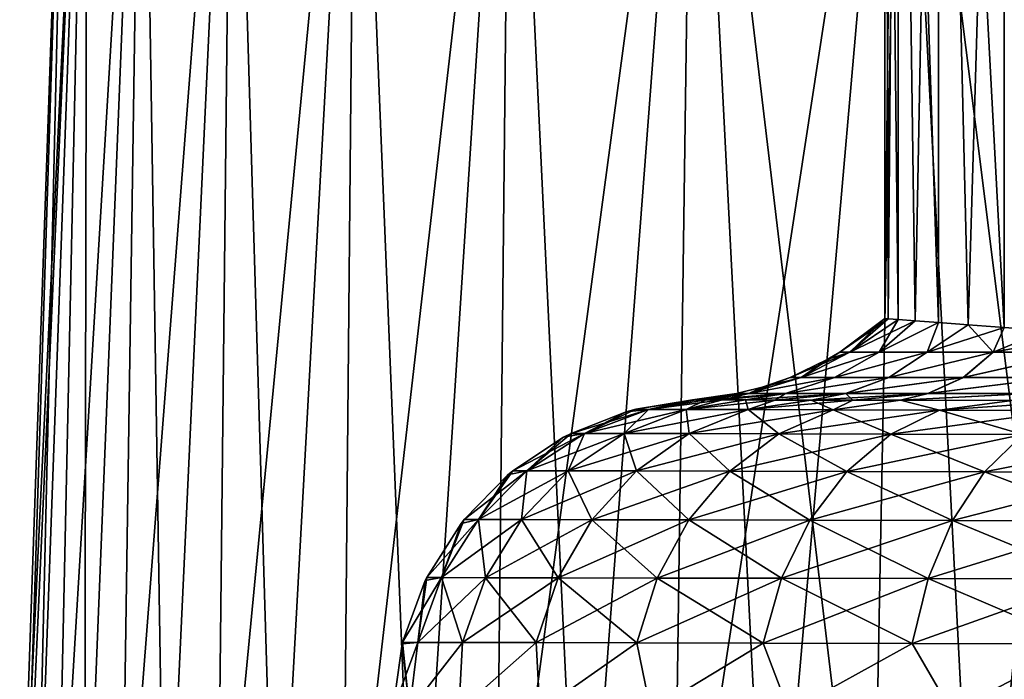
# Model space of a CAD drawing. Header units: metres. Extents: x -109 to 109, y -63 to 140.
# Tile 232 of 256: x 59.2 to 68.36, y 76.3 to 82.44. Entities that reach past the tile are written whole.
import ezdxf

# ---------------------------------------------------------------- set-up
doc = ezdxf.new("R2010")
doc.units = ezdxf.units.M
doc.layers.add('solid_502308_SW0001', color=7, linetype='CONTINUOUS')

msp = doc.modelspace()

# ---------------------------------------------------------------- linework, layer by layer
at = {"layer": 'solid_502308_SW0001'}
for points in [[(67.376175, 91, 1.522599), (67.281448, 79.658516, 0.762142), (67.25, 79.660995)], [(67.25, 91), (67.25, 79.660995), (67.281448, 79.658516, -0.762143)], [(67.376175, 91, 1.522599), (67.25, 79.660995), (67.25, 91)], [(67.25, 91), (67.281448, 79.658516, -0.762143), (67.375725, 79.651123, -1.519922)], [(67.25, 91), (67.375725, 79.651123, -1.519922), (67.376175, 91, -1.522599)], [(67.376175, 91, 1.522599), (67.375725, 79.651123, 1.519915), (67.281448, 79.658516, 0.762142)], [(67.376175, 91, 1.522599), (67.531998, 79.639015, 2.266596), (67.375725, 79.651123, 1.519915)], [(67.376175, 91, -1.522599), (67.375725, 79.651123, -1.519922), (67.531998, 79.639015, -2.266605)], [(67.751228, 91, 3.003551), (67.531998, 79.639015, 2.266596), (67.376175, 91, 1.522599)], [(67.376175, 91, -1.522599), (67.531998, 79.639015, -2.266605), (67.749527, 79.622437, -2.998612)], [(67.376175, 91, -1.522599), (67.749527, 79.622437, -2.998612), (67.751228, 91, -3.003551)], [(67.751228, 91, 3.003551), (67.749519, 79.622437, 2.998602), (67.531998, 79.639015, 2.266596)], [(67.751228, 91, 3.003551), (68.02684, 79.601768, 3.710542), (67.749519, 79.622437, 2.998602)], [(67.751228, 91, -3.003551), (67.749527, 79.622437, -2.998612), (68.026848, 79.601768, -3.710558)], [(68.364883, 91, 4.40252), (68.02684, 79.601768, 3.710542), (67.751228, 91, 3.003551)], [(67.751228, 91, -3.003551), (68.026848, 79.601768, -3.710558), (68.361748, 79.577461, -4.396749)], [(67.751228, 91, -3.003551), (68.361748, 79.577461, -4.396749), (68.364883, 91, -4.40252)], [(68.364883, 91, 4.40252), (68.36174, 79.577461, 4.39673), (68.02684, 79.601768, 3.710542)], [(68.364883, 91, 4.40252), (68.752739, 79.54995, 5.053951), (68.36174, 79.577461, 4.39673)], [(68.364883, 91, -4.40252), (68.361748, 79.577461, -4.396749), (68.752747, 79.54995, -5.053966)], [(59.65403, 87.052345, 0), (59.195724, 73.926369), (59.231949, 73.86692, 1.150742)], [(59.825497, 87.052345, -2.397432), (59.231949, 73.86692, -1.150742), (59.195724, 73.926369)], [(59.65403, 87.052345, 0), (59.825497, 87.052345, -2.397432), (59.195724, 73.926369)], [(59.65403, 87.052345, 0), (59.231949, 73.86692, 1.150742), (59.344803, 73.807648, 2.297957)], [(59.825497, 87.052345, -2.397432), (59.344803, 73.807648, -2.297957), (59.231949, 73.86692, -1.150742)], [(59.825497, 87.052345, 2.397432), (59.344803, 73.807648, 2.297957), (59.533951, 73.748878, 3.435933)], [(59.825497, 87.052345, 2.397432), (59.65403, 87.052345, 0), (59.344803, 73.807648, 2.297957)], [(59.825497, 87.052345, -2.397432), (59.533951, 73.748878, -3.435933), (59.344803, 73.807648, -2.297957)], [(59.825497, 87.052345, 2.397432), (59.533951, 73.748878, 3.435933), (59.798607, 73.69088, 4.559166)], [(60.336411, 87.052345, -4.746058), (59.798607, 73.69088, -4.559166), (59.533951, 73.748878, -3.435933)], [(59.825497, 87.052345, -2.397432), (60.336411, 87.052345, -4.746058), (59.533951, 73.748878, -3.435933)], [(60.336411, 87.052345, 4.746058), (59.798607, 73.69088, 4.559166), (60.137608, 73.633904, 5.662463)], [(60.336411, 87.052345, 4.746058), (59.825497, 87.052345, 2.397432), (59.798607, 73.69088, 4.559166)], [(60.336411, 87.052345, -4.746058), (60.137608, 73.633904, -5.662463), (59.798607, 73.69088, -4.559166)], [(60.336411, 87.052345, 4.746058), (60.137608, 73.633904, 5.662463), (60.549461, 73.578217, 6.740849)], [(61.176369, 87.052345, -6.998069), (60.549461, 73.578217, -6.74085), (60.137608, 73.633904, -5.662463)], [(60.336411, 87.052345, -4.746058), (61.176369, 87.052345, -6.998069), (60.137608, 73.633904, -5.662463)], [(61.176369, 87.052345, 6.998069), (60.336411, 87.052345, 4.746058), (60.549461, 73.578217, 6.740849)], [(61.176369, 87.052345, 6.998069), (60.549461, 73.578217, 6.740849), (61.032318, 73.524063, 7.789421)], [(61.176369, 87.052345, -6.998069), (61.032318, 73.524063, -7.789421), (60.549461, 73.578217, -6.74085)], [(61.176369, 87.052345, 6.998069), (61.032318, 73.524063, 7.789421), (61.583958, 73.471718, 8.803361)], [(62.32827, 87.052345, -9.107619), (61.583958, 73.471718, -8.803362), (61.032318, 73.524063, -7.789421)], [(61.176369, 87.052345, -6.998069), (62.32827, 87.052345, -9.107619), (61.032318, 73.524063, -7.789421)], [(62.32827, 87.052345, 9.107619), (61.176369, 87.052345, 6.998069), (61.583958, 73.471718, 8.803361)], [(62.32827, 87.052345, 9.107619), (61.583958, 73.471718, 8.803361), (62.201874, 73.421402, 9.778139)], [(62.32827, 87.052345, -9.107619), (62.201874, 73.421402, -9.778139), (61.583958, 73.471718, -8.803362)], [(62.32827, 87.052345, 9.107619), (62.201874, 73.421402, 9.778139), (62.883312, 73.373322, 10.709453)], [(63.768665, 87.052345, -11.031765), (62.883312, 73.373322, -10.709453), (62.201874, 73.421402, -9.778139)], [(62.32827, 87.052345, -9.107619), (63.768665, 87.052345, -11.031765), (62.201874, 73.421402, -9.778139)], [(63.768665, 87.052345, 11.031765), (62.32827, 87.052345, 9.107619), (62.883312, 73.373322, 10.709453)], [(63.768665, 87.052345, 11.031765), (62.883312, 73.373322, 10.709453), (63.625237, 73.32769, 11.5932)], [(63.768665, 87.052345, -11.031765), (63.62524, 73.32769, -11.5932), (62.883312, 73.373322, -10.709453)], [(63.768665, 87.052345, 11.031765), (63.625237, 73.32769, 11.5932), (64.424324, 73.284729, 12.425449)], [(65.468239, 87.052345, -12.731335), (64.424324, 73.284729, -12.425449), (63.62524, 73.32769, -11.5932)], [(63.768665, 87.052345, -11.031765), (65.468239, 87.052345, -12.731335), (63.62524, 73.32769, -11.5932)], [(65.468239, 87.052345, 12.731335), (63.768665, 87.052345, 11.031765), (64.424324, 73.284729, 12.425449)], [(65.468239, 87.052345, 12.731335), (64.424324, 73.284729, 12.425449), (65.276978, 73.244621, 13.202504)], [(65.468239, 87.052345, -12.731335), (65.276985, 73.244621, -13.202505), (64.424324, 73.284729, -12.425449)], [(65.468239, 87.052345, 12.731335), (65.276978, 73.244621, 13.202504), (66.179436, 73.207542, 13.920959)], [(67.39238, 87.052345, -14.171732), (66.179436, 73.207542, -13.920959), (65.276985, 73.244621, -13.202505)], [(65.468239, 87.052345, -12.731335), (67.39238, 87.052345, -14.171732), (65.276985, 73.244621, -13.202505)], [(65.468239, 87.052345, 12.731335), (66.179436, 73.207542, 13.920959), (67.127686, 73.17366, 14.577651)], [(67.39238, 87.052345, 14.171732), (65.468239, 87.052345, 12.731335), (67.127686, 73.17366, 14.577651)], [(67.39238, 87.052345, -14.171732), (67.127686, 73.17366, -14.577652), (66.179436, 73.207542, -13.920959)], [(67.39238, 87.052345, 14.171732), (67.127686, 73.17366, 14.577651), (68.117493, 73.143097, 15.169664)], [(67.39238, 87.052345, -14.171732), (68.117493, 73.143097, -15.169665), (67.127686, 73.17366, -14.577652)], [(67.39238, 87.052345, 14.171732), (68.117493, 73.143097, 15.169664), (69.14431, 73.11602, 15.694322)], [(69.50193, 87.052345, 15.323634), (67.39238, 87.052345, 14.171732), (69.14431, 73.11602, 15.694322)], [(67.39238, 87.052345, -14.171732), (69.50193, 87.052345, -15.323634), (68.117493, 73.143097, -15.169665)], [(69.50193, 87.052345, -15.323634), (69.14431, 73.11602, -15.694322), (68.117493, 73.143097, -15.169665)], [(67.281448, 79.658516, 0.762142), (66.833435, 79.348984), (67.25, 79.660995)], [(66.924995, 79.348984, -1.274506), (67.25, 79.660995), (66.833435, 79.348984)], [(67.281448, 79.658516, 0.762142), (66.924889, 79.349052, 1.272988), (66.833435, 79.348984)], [(67.281448, 79.658516, 0.762142), (67.375725, 79.651123, 1.519915), (66.924889, 79.349052, 1.272988)], [(67.375725, 79.651123, 1.519915), (67.531998, 79.639015, 2.266596), (66.924889, 79.349052, 1.272988)], [(67.531998, 79.639015, 2.266596), (67.197136, 79.349121, 2.519864), (66.924889, 79.349052, 1.272988)], [(67.281448, 79.658516, -0.762143), (67.25, 79.660995), (66.924995, 79.348984, -1.274506)], [(67.375725, 79.651123, -1.519922), (67.281448, 79.658516, -0.762143), (66.924995, 79.348984, -1.274506)], [(67.375725, 79.651123, -1.519922), (66.924995, 79.348984, -1.274506), (67.197784, 79.348984, -2.522838)], [(67.531998, 79.639015, 2.266596), (67.749519, 79.622437, 2.998602), (67.197136, 79.349121, 2.519864)], [(67.749519, 79.622437, 2.998602), (67.644608, 79.34919, 3.715083), (67.197136, 79.349121, 2.519864)], [(67.531998, 79.639015, -2.266605), (67.375725, 79.651123, -1.519922), (67.197784, 79.348984, -2.522838)], [(67.749527, 79.622437, -2.998612), (67.531998, 79.639015, -2.266605), (67.197784, 79.348984, -2.522838)], [(67.749527, 79.622437, -2.998612), (67.197784, 79.348984, -2.522838), (67.64621, 79.348984, -3.719361)], [(67.749519, 79.622437, 2.998602), (68.02684, 79.601768, 3.710542), (67.644608, 79.34919, 3.715083)], [(68.02684, 79.601768, 3.710542), (68.36174, 79.577461, 4.39673), (67.644608, 79.34919, 3.715083)], [(68.36174, 79.577461, 4.39673), (68.258133, 79.349258, 4.834159), (67.644608, 79.34919, 3.715083)], [(68.026848, 79.601768, -3.710558), (67.749527, 79.622437, -2.998612), (67.64621, 79.348984, -3.719361)], [(68.026848, 79.601768, -3.710558), (67.64621, 79.348984, -3.719361), (68.261055, 79.348984, -4.839501)], [(68.361748, 79.577461, -4.396749), (68.026848, 79.601768, -3.710558), (68.261055, 79.348984, -4.839501)], [(68.36174, 79.577461, 4.39673), (68.752739, 79.54995, 5.053951), (68.258133, 79.349258, 4.834159)], [(68.752747, 79.54995, -5.053966), (68.361748, 79.577461, -4.396749), (68.261055, 79.348984, -4.839501)], [(68.752739, 79.54995, 5.053951), (69.196617, 79.519814, 5.676536), (68.258133, 79.349258, 4.834159)], [(69.196617, 79.519814, 5.676536), (69.025124, 79.349327, 5.854168), (68.258133, 79.349258, 4.834159)], [(68.752747, 79.54995, -5.053966), (68.261055, 79.348984, -4.839501), (69.029694, 79.348984, -5.860255)], [(66.368729, 79.113464), (66.713898, 79.278481), (66.924889, 79.349052, 1.272988)], [(66.47242, 79.113495, 1.390413), (66.368729, 79.113464), (66.924889, 79.349052, 1.272988)], [(66.47242, 79.113495, 1.390413), (66.924889, 79.349052, 1.272988), (67.197136, 79.349121, 2.519864)], [(66.781044, 79.113525, 2.750089), (66.47242, 79.113495, 1.390413), (67.197136, 79.349121, 2.519864)], [(66.472488, 79.113464, -1.391425), (66.833435, 79.348984), (66.713898, 79.278481)], [(66.924995, 79.348984, -1.274506), (66.833435, 79.348984), (66.472488, 79.113464, -1.391425)], [(67.197784, 79.348984, -2.522838), (66.472488, 79.113464, -1.391425), (66.781479, 79.113464, -2.752071)], [(67.197784, 79.348984, -2.522838), (66.924995, 79.348984, -1.274506), (66.472488, 79.113464, -1.391425)], [(66.713898, 79.278481), (66.833435, 79.348984), (66.924889, 79.349052, 1.272988)], [(66.781044, 79.113525, 2.750089), (67.197136, 79.349121, 2.519864), (67.644608, 79.34919, 3.715083)], [(67.287773, 79.113564, 4.048996), (66.781044, 79.113525, 2.750089), (67.644608, 79.34919, 3.715083)], [(67.64621, 79.348984, -3.719361), (66.781479, 79.113464, -2.752071), (67.288864, 79.113464, -4.051838)], [(67.64621, 79.348984, -3.719361), (67.197784, 79.348984, -2.522838), (66.781479, 79.113464, -2.752071)], [(67.287773, 79.113564, 4.048996), (67.644608, 79.34919, 3.715083), (68.258133, 79.349258, 4.834159)], [(67.981415, 79.113594, 5.258443), (67.287773, 79.113564, 4.048996), (68.258133, 79.349258, 4.834159)], [(68.261055, 79.348984, -4.839501), (67.288864, 79.113464, -4.051838), (67.983414, 79.113464, -5.261974)], [(68.261055, 79.348984, -4.839501), (67.64621, 79.348984, -3.719361), (67.288864, 79.113464, -4.051838)], [(67.981415, 79.113594, 5.258443), (68.258133, 79.349258, 4.834159), (69.025124, 79.349327, 5.854168)], [(68.846642, 79.113625, 6.351716), (67.981415, 79.113594, 5.258443), (69.025124, 79.349327, 5.854168)], [(69.029694, 79.348984, -5.860255), (67.983414, 79.113464, -5.261974), (68.84977, 79.113464, -6.35571)], [(69.029694, 79.348984, -5.860255), (68.261055, 79.348984, -4.839501), (67.983414, 79.113464, -5.261974)], [(66.472488, 79.113464, -1.391425), (66.713898, 79.278481), (66.368729, 79.113464)], [(65.870285, 78.961891), (66.107246, 79.022156), (66.47242, 79.113495, 1.390413)], [(65.98484, 78.961906, 1.499731), (65.870285, 78.961891), (66.47242, 79.113495, 1.390413)], [(65.98484, 78.961906, 1.499731), (66.47242, 79.113495, 1.390413), (66.781044, 79.113525, 2.750089)], [(66.325722, 78.961922, 2.964685), (65.98484, 78.961906, 1.499731), (66.781044, 79.113525, 2.750089)], [(65.985001, 78.961891, -1.501169), (66.368729, 79.113464), (66.107246, 79.022156)], [(66.472488, 79.113464, -1.391425), (66.368729, 79.113464), (65.985001, 78.961891, -1.501169)], [(66.781479, 79.113464, -2.752071), (65.985001, 78.961891, -1.501169), (66.326477, 78.961891, -2.967477)], [(66.781479, 79.113464, -2.752071), (66.472488, 79.113464, -1.391425), (65.985001, 78.961891, -1.501169)], [(66.107246, 79.022156), (66.368729, 79.113464), (66.47242, 79.113495, 1.390413)], [(66.325722, 78.961922, 2.964685), (66.781044, 79.113525, 2.750089), (67.287773, 79.113564, 4.048996)], [(66.885033, 78.961929, 4.360907), (66.325722, 78.961922, 2.964685), (67.287773, 79.113564, 4.048996)], [(67.288864, 79.113464, -4.051838), (66.326477, 78.961891, -2.967477), (66.886787, 78.961891, -4.364875)], [(67.288864, 79.113464, -4.051838), (66.781479, 79.113464, -2.752071), (66.326477, 78.961891, -2.967477)], [(66.885033, 78.961929, 4.360907), (67.287773, 79.113564, 4.048996), (67.981415, 79.113594, 5.258443)], [(67.649803, 78.961945, 5.656037), (66.885033, 78.961929, 4.360907), (67.981415, 79.113594, 5.258443)], [(67.983414, 79.113464, -5.261974), (66.886787, 78.961891, -4.364875), (67.652916, 78.961891, -5.660912)], [(67.983414, 79.113464, -5.261974), (67.288864, 79.113464, -4.051838), (66.886787, 78.961891, -4.364875)], [(67.649803, 78.961945, 5.656037), (67.981415, 79.113594, 5.258443), (68.846642, 79.113625, 6.351716)], [(68.602303, 78.961952, 6.82006), (67.649803, 78.961945, 5.656037), (68.846642, 79.113625, 6.351716)], [(68.84977, 79.113464, -6.35571), (67.652916, 78.961891, -5.660912), (68.607071, 78.961891, -6.825492)], [(68.84977, 79.113464, -6.35571), (67.983414, 79.113464, -5.261974), (67.652916, 78.961891, -5.660912)], [(65.459282, 78.904373), (65.870285, 78.961891), (65.98484, 78.961906, 1.499731)], [(65.490356, 78.904305, 0.812301), (65.459282, 78.904373), (65.98484, 78.961906, 1.499731)], [(65.490356, 78.904305, -0.812301), (65.870285, 78.961891), (65.459282, 78.904373)], [(65.583481, 78.904076, 1.621544), (65.490356, 78.904305, 0.812301), (65.98484, 78.961906, 1.499731)], [(65.985001, 78.961891, -1.501169), (65.870285, 78.961891), (65.490356, 78.904305, -0.812301)], [(65.985001, 78.961891, -1.501169), (65.490356, 78.904305, -0.812301), (65.583481, 78.904076, -1.621544)], [(65.583481, 78.904076, 1.621544), (65.98484, 78.961906, 1.499731), (66.325722, 78.961922, 2.964685)], [(65.738365, 78.903709, 2.422303), (65.583481, 78.904076, 1.621544), (66.325722, 78.961922, 2.964685)], [(65.985001, 78.961891, -1.501169), (65.583481, 78.904076, -1.621544), (65.738365, 78.903709, -2.422303)], [(65.954247, 78.903214, 3.209353), (65.738365, 78.903709, 2.422303), (66.325722, 78.961922, 2.964685)], [(66.326477, 78.961891, -2.967477), (65.738365, 78.903709, -2.422303), (65.954247, 78.903214, -3.209353)], [(66.326477, 78.961891, -2.967477), (65.985001, 78.961891, -1.501169), (65.738365, 78.903709, -2.422303)], [(65.985001, 78.961891, -1.501169), (66.107246, 79.022156), (65.870285, 78.961891)], [(65.954247, 78.903214, 3.209353), (66.325722, 78.961922, 2.964685), (66.885033, 78.961929, 4.360907)], [(66.229851, 78.902603, 3.977809), (65.954247, 78.903214, 3.209353), (66.885033, 78.961929, 4.360907)], [(66.326477, 78.961891, -2.967477), (65.954247, 78.903214, -3.209353), (66.229851, 78.902603, -3.977809)], [(66.56356, 78.901917, 4.723057), (66.229851, 78.902603, 3.977809), (66.885033, 78.961929, 4.360907)], [(66.886787, 78.961891, -4.364875), (66.229851, 78.902603, -3.977809), (66.56356, 78.901917, -4.723057)], [(66.886787, 78.961891, -4.364875), (66.326477, 78.961891, -2.967477), (66.229851, 78.902603, -3.977809)], [(66.56356, 78.901917, 4.723057), (66.885033, 78.961929, 4.360907), (67.649803, 78.961945, 5.656037)], [(66.953445, 78.901169, 5.440699), (66.56356, 78.901917, 4.723057), (67.649803, 78.961945, 5.656037)], [(66.886787, 78.961891, -4.364875), (66.56356, 78.901917, -4.723057), (66.953445, 78.901169, -5.440699)], [(67.652916, 78.961891, -5.660912), (66.886787, 78.961891, -4.364875), (66.953445, 78.901169, -5.440699)], [(67.397202, 78.900391, 6.126538), (66.953445, 78.901169, 5.440699), (67.649803, 78.961945, 5.656037)], [(67.652916, 78.961891, -5.660912), (66.953445, 78.901169, -5.440699), (67.397202, 78.900391, -6.126538)], [(67.397202, 78.900391, 6.126538), (68.602303, 78.961952, 6.82006), (68.435585, 78.898888, 7.386693)], [(67.397202, 78.900391, 6.126538), (67.649803, 78.961945, 5.656037), (68.602303, 78.961952, 6.82006)], [(68.607071, 78.961891, -6.825492), (67.397202, 78.900391, -6.126538), (68.435585, 78.898888, -7.386693)], [(68.607071, 78.961891, -6.825492), (67.652916, 78.961891, -5.660912), (67.397202, 78.900391, -6.126538)], [(64.931625, 78.816048), (65.459282, 78.904373), (65.490356, 78.904305, 0.812301)], [(65.049591, 78.815765, -1.647074), (65.459282, 78.904373), (64.931625, 78.816048)], [(64.931625, 78.816048), (65.490356, 78.904305, 0.812301), (65.049591, 78.815765, 1.647074)], [(65.049591, 78.815765, -1.647074), (65.490356, 78.904305, -0.812301), (65.459282, 78.904373)], [(65.049591, 78.815765, 1.647074), (65.490356, 78.904305, 0.812301), (65.583481, 78.904076, 1.621544)], [(65.049591, 78.815765, -1.647074), (65.583481, 78.904076, -1.621544), (65.490356, 78.904305, -0.812301)], [(65.049591, 78.815765, 1.647074), (65.583481, 78.904076, 1.621544), (65.738365, 78.903709, 2.422303)], [(65.400948, 78.814911, -3.261717), (65.583481, 78.904076, -1.621544), (65.049591, 78.815765, -1.647074)], [(65.049591, 78.815765, 1.647074), (65.738365, 78.903709, 2.422303), (65.400948, 78.814911, 3.261717)], [(65.400948, 78.814911, -3.261717), (65.738365, 78.903709, -2.422303), (65.583481, 78.904076, -1.621544)], [(65.400948, 78.814911, 3.261717), (65.738365, 78.903709, 2.422303), (65.954247, 78.903214, 3.209353)], [(65.400948, 78.814911, -3.261717), (65.954247, 78.903214, -3.209353), (65.738365, 78.903709, -2.422303)], [(65.400948, 78.814911, 3.261717), (65.954247, 78.903214, 3.209353), (66.229851, 78.902603, 3.977809)], [(65.978508, 78.813522, -4.808986), (65.954247, 78.903214, -3.209353), (65.400948, 78.814911, -3.261717)], [(65.400948, 78.814911, 3.261717), (66.229851, 78.902603, 3.977809), (65.978508, 78.813522, 4.808986)], [(65.978508, 78.813522, -4.808986), (66.229851, 78.902603, -3.977809), (65.954247, 78.903214, -3.209353)], [(65.978508, 78.813522, 4.808986), (66.229851, 78.902603, 3.977809), (66.56356, 78.901917, 4.723057)], [(65.978508, 78.813522, -4.808986), (66.56356, 78.901917, -4.723057), (66.229851, 78.902603, -3.977809)], [(65.978508, 78.813522, 4.808986), (66.56356, 78.901917, 4.723057), (66.953445, 78.901169, 5.440699)], [(66.770584, 78.811623, -6.258287), (66.56356, 78.901917, -4.723057), (65.978508, 78.813522, -4.808986)], [(65.978508, 78.813522, 4.808986), (66.953445, 78.901169, 5.440699), (66.770584, 78.811623, 6.258287)], [(66.770584, 78.811623, -6.258287), (66.953445, 78.901169, -5.440699), (66.56356, 78.901917, -4.723057)], [(66.770584, 78.811623, 6.258287), (66.953445, 78.901169, 5.440699), (67.397202, 78.900391, 6.126538)], [(66.770584, 78.811623, -6.258287), (67.397202, 78.900391, -6.126538), (66.953445, 78.901169, -5.440699)], [(66.770584, 78.811623, 6.258287), (67.397202, 78.900391, 6.126538), (67.760948, 78.809258, 7.580096)], [(67.760948, 78.809258, -7.580096), (67.397202, 78.900391, -6.126538), (66.770584, 78.811623, -6.258287)], [(67.760948, 78.809258, 7.580096), (67.397202, 78.900391, 6.126538), (68.435585, 78.898888, 7.386693)], [(67.760948, 78.809258, -7.580096), (68.435585, 78.898888, -7.386693), (67.397202, 78.900391, -6.126538)], [(67.760948, 78.809258, 7.580096), (68.435585, 78.898888, 7.386693), (69.052895, 78.897339, 8.00862)], [(68.929291, 78.806488, -8.747339), (68.435585, 78.898888, -7.386693), (67.760948, 78.809258, -7.580096)], [(67.760948, 78.809258, 7.580096), (69.052895, 78.897339, 8.00862), (68.929291, 78.806488, 8.747339)], [(65.049591, 78.815765, 1.647074), (64.453201, 78.592003, 1.732745), (64.329109, 78.592285)], [(64.841896, 78.791817), (65.049591, 78.815765, 1.647074), (64.329109, 78.592285)], [(64.453201, 78.592003, -1.732745), (64.841896, 78.791817), (64.329109, 78.592285)], [(64.453201, 78.592003, -1.732745), (64.931625, 78.816048), (64.841896, 78.791817)], [(65.049591, 78.815765, -1.647074), (64.931625, 78.816048), (64.453201, 78.592003, -1.732745)], [(65.049591, 78.815765, 1.647074), (65.400948, 78.814911, 3.261717), (64.453201, 78.592003, 1.732745)], [(65.049591, 78.815765, -1.647074), (64.453201, 78.592003, -1.732745), (64.8228, 78.591156, -3.431308)], [(65.400948, 78.814911, 3.261717), (64.8228, 78.591156, 3.431308), (64.453201, 78.592003, 1.732745)], [(65.400948, 78.814911, -3.261717), (65.049591, 78.815765, -1.647074), (64.8228, 78.591156, -3.431308)], [(65.400948, 78.814911, 3.261717), (65.978508, 78.813522, 4.808986), (64.8228, 78.591156, 3.431308)], [(65.400948, 78.814911, -3.261717), (64.8228, 78.591156, -3.431308), (65.430336, 78.589767, -5.059067)], [(65.978508, 78.813522, 4.808986), (65.430336, 78.589767, 5.059067), (64.8228, 78.591156, 3.431308)], [(64.841896, 78.791817), (64.931625, 78.816048), (65.049591, 78.815765, 1.647074)], [(65.978508, 78.813522, -4.808986), (65.400948, 78.814911, -3.261717), (65.430336, 78.589767, -5.059067)], [(65.978508, 78.813522, 4.808986), (66.770584, 78.811623, 6.258287), (65.430336, 78.589767, 5.059067)], [(65.978508, 78.813522, -4.808986), (65.430336, 78.589767, -5.059067), (66.26355, 78.587875, -6.583778)], [(66.770584, 78.811623, 6.258287), (66.26355, 78.587875, 6.583778), (65.430336, 78.589767, 5.059067)], [(66.770584, 78.811623, -6.258287), (65.978508, 78.813522, -4.808986), (66.26355, 78.587875, -6.583778)], [(66.770584, 78.811623, 6.258287), (67.760948, 78.809258, 7.580096), (66.26355, 78.587875, 6.583778)], [(66.770584, 78.811623, -6.258287), (66.26355, 78.587875, -6.583778), (67.305359, 78.585518, -7.974391)], [(67.760948, 78.809258, 7.580096), (67.305359, 78.585518, 7.974391), (66.26355, 78.587875, 6.583778)], [(67.760948, 78.809258, -7.580096), (66.770584, 78.811623, -6.258287), (67.305359, 78.585518, -7.974391)], [(67.760948, 78.809258, 7.580096), (68.929291, 78.806488, 8.747339), (67.305359, 78.585518, 7.974391)], [(67.760948, 78.809258, -7.580096), (67.305359, 78.585518, -7.974391), (68.534416, 78.582756, -9.202433)], [(68.929291, 78.806488, 8.747339), (68.534416, 78.582756, 9.202433), (67.305359, 78.585518, 7.974391)], [(68.929291, 78.806488, -8.747339), (67.760948, 78.809258, -7.580096), (68.534416, 78.582756, -9.202433)], [(64.453201, 78.592003, 1.732745), (63.917671, 78.245026, 1.80962), (63.78809, 78.245308)], [(64.260391, 78.55687), (64.453201, 78.592003, 1.732745), (63.78809, 78.245308)], [(63.917671, 78.245026, -1.80962), (64.329109, 78.592285), (64.260391, 78.55687)], [(64.453201, 78.592003, -1.732745), (64.329109, 78.592285), (63.917671, 78.245026, -1.80962)], [(64.453201, 78.592003, 1.732745), (64.8228, 78.591156, 3.431308), (63.917671, 78.245026, 1.80962)], [(64.453201, 78.592003, -1.732745), (63.917671, 78.245026, -1.80962), (64.303619, 78.244186, -3.583488)], [(64.8228, 78.591156, 3.431308), (64.303619, 78.244186, 3.583488), (63.917671, 78.245026, 1.80962)], [(64.260391, 78.55687), (64.329109, 78.592285), (64.453201, 78.592003, 1.732745)], [(64.8228, 78.591156, -3.431308), (64.453201, 78.592003, -1.732745), (64.303619, 78.244186, -3.583488)], [(64.8228, 78.591156, 3.431308), (65.430336, 78.589767, 5.059067), (64.303619, 78.244186, 3.583488)], [(64.8228, 78.591156, -3.431308), (64.303619, 78.244186, -3.583488), (64.938049, 78.242805, -5.283484)], [(65.430336, 78.589767, 5.059067), (64.938049, 78.242805, 5.283484), (64.303619, 78.244186, 3.583488)], [(65.430336, 78.589767, -5.059067), (64.8228, 78.591156, -3.431308), (64.938049, 78.242805, -5.283484)], [(65.430336, 78.589767, 5.059067), (66.26355, 78.587875, 6.583778), (64.938049, 78.242805, 5.283484)], [(65.430336, 78.589767, -5.059067), (64.938049, 78.242805, -5.283484), (65.808151, 78.240913, -6.875882)], [(66.26355, 78.587875, 6.583778), (65.808151, 78.240913, 6.875882), (64.938049, 78.242805, 5.283484)], [(66.26355, 78.587875, -6.583778), (65.430336, 78.589767, -5.059067), (65.808151, 78.240913, -6.875882)], [(66.26355, 78.587875, 6.583778), (67.305359, 78.585518, 7.974391), (65.808151, 78.240913, 6.875882)], [(66.26355, 78.587875, -6.583778), (65.808151, 78.240913, -6.875882), (66.896103, 78.238564, -8.328264)], [(67.305359, 78.585518, 7.974391), (66.896103, 78.238564, 8.328264), (65.808151, 78.240913, 6.875882)], [(67.305359, 78.585518, -7.974391), (66.26355, 78.587875, -6.583778), (66.896103, 78.238564, -8.328264)], [(67.305359, 78.585518, 7.974391), (68.534416, 78.582756, 9.202433), (66.896103, 78.238564, 8.328264)], [(67.305359, 78.585518, -7.974391), (66.896103, 78.238564, -8.328264), (68.179626, 78.235809, -9.610902)], [(68.534416, 78.582756, 9.202433), (68.179626, 78.235809, 9.610902), (66.896103, 78.238564, 8.328264)], [(68.534416, 78.582756, -9.202433), (67.305359, 78.585518, -7.974391), (68.179626, 78.235809, -9.610902)], [(68.534416, 78.582756, 9.202433), (69.925537, 78.579651, 10.242695), (68.179626, 78.235809, 9.610902)], [(68.534416, 78.582756, -9.202433), (68.179626, 78.235809, -9.610902), (69.632423, 78.232712, -10.697462)], [(69.925537, 78.579651, 10.242695), (69.632423, 78.232712, 10.697462), (68.179626, 78.235809, 9.610902)], [(63.917671, 78.245026, -1.80962), (64.260391, 78.55687), (63.78809, 78.245308)], [(63.917671, 78.245026, 1.80962), (63.467579, 77.790779, 1.874169), (63.333393, 77.791061)], [(63.740444, 78.206161), (63.917671, 78.245026, 1.80962), (63.333393, 77.791061)], [(63.467579, 77.790779, -1.874169), (63.740444, 78.206161), (63.333393, 77.791061)], [(63.467579, 77.790779, -1.874169), (63.78809, 78.245308), (63.740444, 78.206161)], [(63.917671, 78.245026, -1.80962), (63.78809, 78.245308), (63.467579, 77.790779, -1.874169)], [(63.917671, 78.245026, 1.80962), (64.303619, 78.244186, 3.583488), (63.467579, 77.790779, 1.874169)], [(63.917671, 78.245026, -1.80962), (63.467579, 77.790779, -1.874169), (63.867245, 77.78994, -3.711273)], [(64.303619, 78.244186, 3.583488), (63.867245, 77.78994, 3.711273), (63.467579, 77.790779, 1.874169)], [(63.740444, 78.206161), (63.78809, 78.245308), (63.917671, 78.245026, 1.80962)], [(64.303619, 78.244186, -3.583488), (63.917671, 78.245026, -1.80962), (63.867245, 77.78994, -3.711273)], [(64.303619, 78.244186, 3.583488), (64.938049, 78.242805, 5.283484), (63.867245, 77.78994, 3.711273)], [(64.303619, 78.244186, -3.583488), (63.867245, 77.78994, -3.711273), (64.524231, 77.788559, -5.471935)], [(64.938049, 78.242805, 5.283484), (64.524231, 77.788559, 5.471935), (63.867245, 77.78994, 3.711273)], [(64.938049, 78.242805, -5.283484), (64.303619, 78.244186, -3.583488), (64.524231, 77.788559, -5.471935)], [(64.938049, 78.242805, 5.283484), (65.808151, 78.240913, 6.875882), (64.524231, 77.788559, 5.471935)], [(64.938049, 78.242805, -5.283484), (64.524231, 77.788559, -5.471935), (65.425285, 77.786674, -7.121191)], [(65.808151, 78.240913, 6.875882), (65.425285, 77.786674, 7.121191), (64.524231, 77.788559, 5.471935)], [(65.808151, 78.240913, -6.875882), (64.938049, 78.242805, -5.283484), (65.425285, 77.786674, -7.121191)], [(65.808151, 78.240913, 6.875882), (66.896103, 78.238564, 8.328264), (65.425285, 77.786674, 7.121191)], [(65.808151, 78.240913, -6.875882), (65.425285, 77.786674, -7.121191), (66.551964, 77.784332, -8.625473)], [(66.896103, 78.238564, 8.328264), (66.551964, 77.784332, 8.625473), (65.425285, 77.786674, 7.121191)], [(66.896103, 78.238564, -8.328264), (65.808151, 78.240913, -6.875882), (66.551964, 77.784332, -8.625473)], [(66.896103, 78.238564, 8.328264), (68.179626, 78.235809, 9.610902), (66.551964, 77.784332, 8.625473)], [(66.896103, 78.238564, -8.328264), (66.551964, 77.784332, -8.625473), (67.881203, 77.781586, -9.954)], [(68.179626, 78.235809, 9.610902), (67.881203, 77.781586, 9.954), (66.551964, 77.784332, 8.625473)], [(68.179626, 78.235809, -9.610902), (66.896103, 78.238564, -8.328264), (67.881203, 77.781586, -9.954)], [(68.179626, 78.235809, 9.610902), (69.632423, 78.232712, 10.697462), (67.881203, 77.781586, 9.954)], [(68.179626, 78.235809, -9.610902), (67.881203, 77.781586, -9.954), (69.385788, 77.778488, -11.079491)], [(69.632423, 78.232712, 10.697462), (69.385788, 77.778488, 11.079491), (67.881203, 77.781586, 9.954)], [(69.632423, 78.232712, -10.697462), (68.179626, 78.235809, -9.610902), (69.385788, 77.778488, -11.079491)], [(63.467579, 77.790779, 1.874169), (63.123585, 77.250099, 1.923431), (62.985889, 77.250381)], [(63.304775, 77.755005), (63.467579, 77.790779, 1.874169), (62.985889, 77.250381)], [(63.123585, 77.250099, -1.923431), (63.304775, 77.755005), (62.985889, 77.250381)], [(63.123585, 77.250099, -1.923431), (63.333393, 77.791061), (63.304775, 77.755005)], [(63.467579, 77.790779, -1.874169), (63.333393, 77.791061), (63.123585, 77.250099, -1.923431)], [(63.467579, 77.790779, 1.874169), (63.867245, 77.78994, 3.711273), (63.123585, 77.250099, 1.923431)], [(63.467579, 77.790779, -1.874169), (63.123585, 77.250099, -1.923431), (63.533703, 77.24926, -3.808797)], [(63.867245, 77.78994, 3.711273), (63.533703, 77.24926, 3.808797), (63.123585, 77.250099, 1.923431)], [(63.304775, 77.755005), (63.333393, 77.791061), (63.467579, 77.790779, 1.874169)], [(63.867245, 77.78994, -3.711273), (63.467579, 77.790779, -1.874169), (63.533703, 77.24926, -3.808797)], [(63.867245, 77.78994, 3.711273), (64.524231, 77.788559, 5.471935), (63.533703, 77.24926, 3.808797)], [(63.867245, 77.78994, -3.711273), (63.533703, 77.24926, -3.808797), (64.207886, 77.247887, -5.615772)], [(64.524231, 77.788559, 5.471935), (64.207886, 77.247887, 5.615772), (63.533703, 77.24926, 3.808797)], [(64.524231, 77.788559, -5.471935), (63.867245, 77.78994, -3.711273), (64.207886, 77.247887, -5.615772)], [(64.524231, 77.788559, 5.471935), (65.425285, 77.786674, 7.121191), (64.207886, 77.247887, 5.615772)], [(64.524231, 77.788559, -5.471935), (64.207886, 77.247887, -5.615772), (65.13253, 77.24601, -7.308445)], [(65.425285, 77.786674, 7.121191), (65.13253, 77.24601, 7.308445), (64.207886, 77.247887, 5.615772)], [(65.425285, 77.786674, -7.121191), (64.524231, 77.788559, -5.471935), (65.13253, 77.24601, -7.308445)], [(65.425285, 77.786674, 7.121191), (66.551964, 77.784332, 8.625473), (65.13253, 77.24601, 7.308445)], [(65.425285, 77.786674, -7.121191), (65.13253, 77.24601, -7.308445), (66.288734, 77.243668, -8.852376)], [(66.551964, 77.784332, 8.625473), (66.288734, 77.243668, 8.852376), (65.13253, 77.24601, 7.308445)], [(66.551964, 77.784332, -8.625473), (65.425285, 77.786674, -7.121191), (66.288734, 77.243668, -8.852376)], [(66.551964, 77.784332, 8.625473), (67.881203, 77.781586, 9.954), (66.288734, 77.243668, 8.852376)], [(66.551964, 77.784332, -8.625473), (66.288734, 77.243668, -8.852376), (67.652847, 77.240921, -10.215979)], [(67.881203, 77.781586, 9.954), (67.652847, 77.240921, 10.215979), (66.288734, 77.243668, 8.852376)], [(67.881203, 77.781586, -9.954), (66.551964, 77.784332, -8.625473), (67.652847, 77.240921, -10.215979)], [(67.881203, 77.781586, 9.954), (69.385788, 77.778488, 11.079491), (67.652847, 77.240921, 10.215979)], [(67.881203, 77.781586, -9.954), (67.652847, 77.240921, -10.215979), (69.196945, 77.237831, -11.371245)], [(69.385788, 77.778488, 11.079491), (69.196945, 77.237831, 11.371245), (67.652847, 77.240921, 10.215979)], [(69.385788, 77.778488, -11.079491), (67.881203, 77.781586, -9.954), (69.196945, 77.237831, -11.371245)], [(63.123585, 77.250099, 1.923431), (62.901478, 76.647804, 1.955144), (62.761528, 76.648087)], [(62.972431, 77.223137), (63.123585, 77.250099, 1.923431), (62.761528, 76.648087)], [(62.901478, 76.647804, -1.955144), (62.972431, 77.223137), (62.761528, 76.648087)], [(62.901478, 76.647804, -1.955144), (62.985889, 77.250381), (62.972431, 77.223137)], [(63.123585, 77.250099, -1.923431), (62.985889, 77.250381), (62.901478, 76.647804, -1.955144)], [(63.123585, 77.250099, 1.923431), (63.533703, 77.24926, 3.808797), (62.901478, 76.647804, 1.955144)], [(63.123585, 77.250099, -1.923431), (62.901478, 76.647804, -1.955144), (63.318306, 76.646965, -3.871584)], [(63.533703, 77.24926, 3.808797), (63.318306, 76.646965, 3.871584), (62.901478, 76.647804, 1.955144)], [(62.972431, 77.223137), (62.985889, 77.250381), (63.123585, 77.250099, 1.923431)], [(63.533703, 77.24926, -3.808797), (63.123585, 77.250099, -1.923431), (63.318306, 76.646965, -3.871584)], [(63.533703, 77.24926, 3.808797), (64.207886, 77.247887, 5.615772), (63.318306, 76.646965, 3.871584)], [(63.533703, 77.24926, -3.808797), (63.318306, 76.646965, -3.871584), (64.003525, 76.645592, -5.708392)], [(64.207886, 77.247887, 5.615772), (64.003525, 76.645592, 5.708392), (63.318306, 76.646965, 3.871584)], [(64.207886, 77.247887, -5.615772), (63.533703, 77.24926, -3.808797), (64.003525, 76.645592, -5.708392)], [(64.207886, 77.247887, 5.615772), (65.13253, 77.24601, 7.308445), (64.003525, 76.645592, 5.708392)], [(64.207886, 77.247887, -5.615772), (64.003525, 76.645592, -5.708392), (64.943329, 76.643723, -7.429051)], [(65.13253, 77.24601, 7.308445), (64.943329, 76.643723, 7.429051), (64.003525, 76.645592, 5.708392)], [(65.13253, 77.24601, -7.308445), (64.207886, 77.247887, -5.615772), (64.943329, 76.643723, -7.429051)], [(65.13253, 77.24601, 7.308445), (66.288734, 77.243668, 8.852376), (64.943329, 76.643723, 7.429051)], [(65.13253, 77.24601, -7.308445), (64.943329, 76.643723, -7.429051), (66.118507, 76.641388, -8.998559)], [(66.288734, 77.243668, 8.852376), (66.118507, 76.641388, 8.998559), (64.943329, 76.643723, 7.429051)], [(66.288734, 77.243668, -8.852376), (65.13253, 77.24601, -7.308445), (66.118507, 76.641388, -8.998559)], [(66.288734, 77.243668, 8.852376), (67.652847, 77.240921, 10.215979), (66.118507, 76.641388, 8.998559)], [(66.288734, 77.243668, -8.852376), (66.118507, 76.641388, -8.998559), (67.505035, 76.638641, -10.384812)], [(67.652847, 77.240921, 10.215979), (67.505035, 76.638641, 10.384812), (66.118507, 76.641388, 8.998559)], [(67.652847, 77.240921, -10.215979), (66.288734, 77.243668, -8.852376), (67.505035, 76.638641, -10.384812)], [(67.652847, 77.240921, 10.215979), (69.196945, 77.237831, 11.371245), (67.505035, 76.638641, 10.384812)], [(67.652847, 77.240921, -10.215979), (67.505035, 76.638641, -10.384812), (69.074562, 76.635559, -11.559336)], [(69.196945, 77.237831, 11.371245), (69.074562, 76.635559, 11.559336), (67.505035, 76.638641, 10.384812)], [(69.196945, 77.237831, -11.371245), (67.652847, 77.240921, -10.215979), (69.074562, 76.635559, -11.559336)], [(62.901478, 76.647804, 1.955144), (62.824753, 76.012405, 2.058877), (62.670643, 76.012718)], [(62.757927, 76.633789), (62.901478, 76.647804, 1.955144), (62.670643, 76.012718)], [(62.757927, 76.633789), (62.761528, 76.648087), (62.901478, 76.647804, 1.955144)], [(62.824753, 76.012405, -2.058877), (62.761528, 76.648087), (62.757927, 76.633789)], [(62.901478, 76.647804, -1.955144), (62.761528, 76.648087), (62.824753, 76.012405, -2.058877)], [(62.901478, 76.647804, 1.955144), (63.318306, 76.646965, 3.871584), (62.824753, 76.012405, 2.058877)], [(63.318306, 76.646965, -3.871584), (62.901478, 76.647804, -1.955144), (62.824753, 76.012405, -2.058877)], [(63.318306, 76.646965, 3.871584), (63.284065, 76.011475, 4.073244), (62.824753, 76.012405, 2.058877)], [(63.318306, 76.646965, -3.871584), (62.824753, 76.012405, -2.058877), (63.284065, 76.011475, -4.073244)], [(63.318306, 76.646965, 3.871584), (64.003525, 76.645592, 5.708392), (63.284065, 76.011475, 4.073244)], [(64.003525, 76.645592, -5.708392), (63.318306, 76.646965, -3.871584), (63.284065, 76.011475, -4.073244)], [(64.003525, 76.645592, 5.708392), (64.038475, 76.009941, 5.997018), (63.284065, 76.011475, 4.073244)], [(64.003525, 76.645592, -5.708392), (63.284065, 76.011475, -4.073244), (64.038475, 76.009941, -5.997018)], [(64.003525, 76.645592, 5.708392), (64.943329, 76.643723, 7.429051), (64.038475, 76.009941, 5.997018)], [(64.943329, 76.643723, -7.429051), (64.003525, 76.645592, -5.708392), (64.038475, 76.009941, -5.997018)], [(64.943329, 76.643723, 7.429051), (65.07135, 76.007858, 7.78728), (64.038475, 76.009941, 5.997018)], [(64.943329, 76.643723, -7.429051), (64.038475, 76.009941, -5.997018), (65.07135, 76.007858, -7.78728)], [(64.943329, 76.643723, 7.429051), (66.118507, 76.641388, 8.998559), (65.07135, 76.007858, 7.78728)], [(66.118507, 76.641388, -8.998559), (64.943329, 76.643723, -7.429051), (65.07135, 76.007858, -7.78728)], [(66.118507, 76.641388, 8.998559), (66.359245, 76.005287, 9.403371), (65.07135, 76.007858, 7.78728)], [(66.118507, 76.641388, -8.998559), (65.07135, 76.007858, -7.78728), (66.359245, 76.005287, -9.403371)], [(66.118507, 76.641388, 8.998559), (67.505035, 76.638641, 10.384812), (66.359245, 76.005287, 9.403371)], [(67.505035, 76.638641, -10.384812), (66.118507, 76.641388, -8.998559), (66.359245, 76.005287, -9.403371)], [(62.824753, 76.012405, -2.058877), (62.757927, 76.633789), (62.670643, 76.012718)], [(67.505035, 76.638641, 10.384812), (67.873634, 76.002274, 10.809577), (66.359245, 76.005287, 9.403371)], [(67.505035, 76.638641, -10.384812), (66.359245, 76.005287, -9.403371), (67.873634, 76.002274, -10.809577)], [(67.505035, 76.638641, 10.384812), (69.074562, 76.635559, 11.559336), (67.873634, 76.002274, 10.809577)], [(69.074562, 76.635559, -11.559336), (67.505035, 76.638641, -10.384812), (67.873634, 76.002274, -10.809577)], [(69.074562, 76.635559, 11.559336), (69.581306, 75.998909, 11.974809), (67.873634, 76.002274, 10.809577)], [(69.074562, 76.635559, -11.559336), (67.873634, 76.002274, -10.809577), (69.581306, 75.998909, -11.974809)]]:
    msp.add_3dface(points, dxfattribs=at)

doc.saveas('drawing.dxf')
